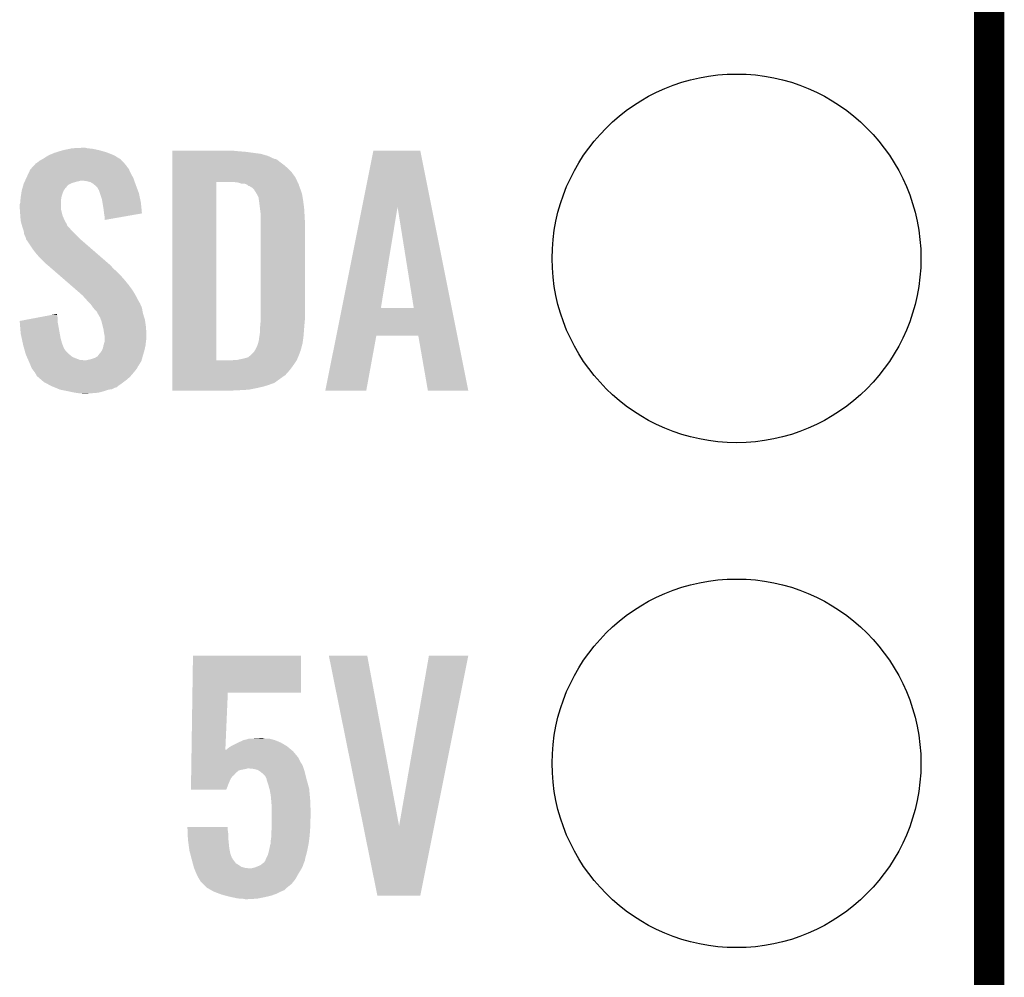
# Model space of a CAD drawing. Extents: x -1.3 to 24.2, y -3.9 to 39.7.
# Tile 42 of 48: x 19.3 to 24.2, y 21.8 to 26.6. Entities that reach past the tile are written whole.
import ezdxf

# ---------------------------------------------------------------- set-up
doc = ezdxf.new("R2010")
doc.units = 0
doc.layers.get('0').update_dxf_attribs({"linetype": 'CONTINUOUS'})
for name, color, linetype in [('5V_TO_3V3_CLICK_V100_GKO', 14, 'CONTINUOUS'), ('5V_TO_3V3_CLICK_V100_GTO', 12, 'CONTINUOUS'), ('5V_TO_3V3_CLICK_V100_GTS', 13, 'CONTINUOUS')]:
    doc.layers.add(name, color=color, linetype=linetype)

# ---------------------------------------------------------------- blocks, each defined once
blk = doc.blocks.new('ROUND_24')
blk.add_circle((0, 0), 0.9271)

msp = doc.modelspace()

# ---------------------------------------------------------------- linework, layer by layer
at = {"layer": '5V_TO_3V3_CLICK_V100_GKO', "const_width": 0.1524}
msp.add_lwpolyline([(24.13, -1.27), (24.13, 39.5986)], dxfattribs=at)
at = {"layer": '5V_TO_3V3_CLICK_V100_GTO'}
for points in [[(19.439126, 25.9334), (19.47164, 25.94356), (19.692622, 25.9334), (19.65706, 25.94356)], [(19.47164, 25.94356), (19.507836, 25.95118), (19.65706, 25.94356), (19.6215, 25.95118)], [(19.507836, 25.95118), (19.519902, 25.95372), (19.6215, 25.95118), (19.596102, 25.95372)], [(19.519902, 25.95372), (19.5707, 25.95626), (19.596102, 25.95372), (19.585942, 25.95626)], [(20.02284, 25.93848), (20.022842, 25.94102), (20.3581, 25.93848), (20.3327, 25.94102)], [(20.977338, 25.658948), (21.033754, 25.941002), (21.32637, 25.658948), (21.269964, 25.941002)], [(21.033754, 25.941002), (21.033758, 25.94102), (21.269964, 25.941002), (21.033758, 25.94102)], [(19.354802, 25.890222), (19.36813, 25.897838), (19.770724, 25.890222), (19.763742, 25.897838)], [(19.36813, 25.897838), (19.37258, 25.90038), (19.763742, 25.897838), (19.759612, 25.90038)], [(19.37258, 25.90038), (19.40052, 25.91816), (19.759612, 25.90038), (19.73072, 25.91816)], [(19.40052, 25.91816), (19.430998, 25.93086), (19.73072, 25.91816), (19.698972, 25.93086)], [(19.430998, 25.93086), (19.439126, 25.9334), (19.698972, 25.93086), (19.692622, 25.9334)], [(20.02284, 25.93594), (20.02284, 25.93848), (20.39112, 25.93594), (20.3581, 25.93848)], [(20.02284, 25.92578), (20.02284, 25.93594), (20.467322, 25.92578), (20.39112, 25.93594)], [(20.02284, 25.91562), (20.02284, 25.92578), (20.502882, 25.91562), (20.467322, 25.92578)], [(20.02284, 25.90038), (20.02284, 25.91562), (20.535904, 25.90038), (20.502882, 25.91562)], [(20.02284, 25.900378), (20.02284, 25.90038), (20.540984, 25.900378), (20.535904, 25.90038)], [(20.02284, 25.8953), (20.02284, 25.900378), (20.55114, 25.8953), (20.540984, 25.900378)], [(20.02284, 25.88514), (20.02284, 25.8953), (20.56384, 25.88514), (20.55114, 25.8953)], [(19.301968, 25.8318), (19.309082, 25.84704), (19.812, 25.8318), (19.805468, 25.84704)], [(19.309082, 25.84704), (19.311408, 25.849578), (19.805468, 25.84704), (19.80438, 25.849578)], [(19.311408, 25.849578), (19.323052, 25.86228), (19.80438, 25.849578), (19.79422, 25.86228)], [(19.323052, 25.86228), (19.327704, 25.867356), (19.79422, 25.86228), (19.791682, 25.867356)], [(19.327704, 25.867356), (19.337024, 25.877522), (19.791682, 25.867356), (19.782364, 25.877522)], [(19.337024, 25.877522), (19.3421, 25.88006), (19.782364, 25.877522), (19.780038, 25.88006)], [(19.3421, 25.88006), (19.354802, 25.890222), (19.780038, 25.88006), (19.770724, 25.890222)], [(20.02284, 25.8699), (20.02284, 25.88514), (20.58416, 25.8699), (20.56384, 25.88514)], [(20.02284, 25.854662), (20.02284, 25.8699), (20.60194, 25.854662), (20.58416, 25.8699)], [(20.02284, 25.834338), (20.02284, 25.854662), (20.62226, 25.834338), (20.60194, 25.854662)], [(19.283092, 25.79116), (19.288954, 25.803858), (19.831776, 25.79116), (19.82724, 25.803858)], [(19.288954, 25.803858), (19.2913, 25.80894), (19.82724, 25.803858), (19.82447, 25.80894)], [(19.2913, 25.80894), (19.301968, 25.8318), (19.82447, 25.80894), (19.812, 25.8318)], [(20.022838, 25.806398), (20.02284, 25.834338), (20.64258, 25.806398), (20.62226, 25.834338)], [(20.022838, 25.78354), (20.022838, 25.806398), (20.652974, 25.78354), (20.64258, 25.806398)], [(19.2659, 25.740362), (19.270252, 25.755596), (19.47672, 25.740362), (19.48688, 25.755596)], [(19.270252, 25.755596), (19.270976, 25.758134), (19.48688, 25.755596), (19.491946, 25.758134)], [(19.270976, 25.758134), (19.271702, 25.760674), (19.491946, 25.758134), (19.49196, 25.760674)], [(19.271702, 25.760674), (19.274606, 25.770838), (19.49196, 25.760674), (19.50212, 25.770838)], [(19.274606, 25.770838), (19.27606, 25.775922), (19.50212, 25.770838), (19.512284, 25.775922)], [(19.27606, 25.775922), (19.27723, 25.77846), (19.512284, 25.775922), (19.51736, 25.77846)], [(19.27723, 25.77846), (19.280748, 25.78608), (19.51736, 25.77846), (19.54276, 25.78608)], [(19.280748, 25.78608), (19.28192, 25.78862), (19.54276, 25.78608), (19.555458, 25.78862)], [(19.28192, 25.78862), (19.283092, 25.791158), (19.555458, 25.78862), (19.563078, 25.791158)], [(19.283092, 25.791158), (19.283092, 25.79116), (19.563078, 25.791158), (19.570698, 25.79116)], [(19.591018, 25.78862), (19.570698, 25.79116), (19.832684, 25.78862), (19.831776, 25.79116)], [(19.611338, 25.783542), (19.591018, 25.78862), (19.834498, 25.783542), (19.832684, 25.78862)], [(19.624038, 25.775922), (19.611338, 25.783542), (19.837218, 25.775922), (19.834498, 25.783542)], [(19.633566, 25.7683), (19.624038, 25.775922), (19.83994, 25.7683), (19.837218, 25.775922)], [(19.636738, 25.765762), (19.633566, 25.7683), (19.840892, 25.765762), (19.83994, 25.7683)], [(19.646898, 25.7556), (19.636738, 25.765762), (19.844704, 25.7556), (19.840892, 25.765762)], [(19.651978, 25.745444), (19.646898, 25.7556), (19.848512, 25.745444), (19.844704, 25.7556)], [(19.654514, 25.742906), (19.651978, 25.745444), (19.849464, 25.742906), (19.848512, 25.745444)], [(19.65452, 25.740364), (19.654514, 25.742906), (19.850416, 25.740364), (19.849464, 25.742906)], [(20.022822, 24.886942), (20.022838, 25.78354), (20.2438, 24.886942), (20.243822, 25.78354)], [(20.355562, 25.780998), (20.335238, 25.78354), (20.65413, 25.780998), (20.652974, 25.78354)], [(20.36318, 25.77846), (20.355562, 25.780998), (20.655282, 25.77846), (20.65413, 25.780998)], [(20.370804, 25.77592), (20.36318, 25.77846), (20.657818, 25.77592), (20.655282, 25.77846)], [(20.386044, 25.775918), (20.370804, 25.77592), (20.65782, 25.775918), (20.657818, 25.77592)], [(20.386054, 25.775914), (20.386044, 25.775918), (20.657822, 25.775914), (20.65782, 25.775918)], [(20.39874, 25.770836), (20.386054, 25.775914), (20.659092, 25.770836), (20.657822, 25.775914)], [(20.403824, 25.765758), (20.39874, 25.770836), (20.660362, 25.765758), (20.659092, 25.770836)], [(20.408904, 25.76322), (20.403824, 25.765758), (20.661314, 25.76322), (20.660362, 25.765758)], [(20.411444, 25.763218), (20.408904, 25.76322), (20.661316, 25.763218), (20.661314, 25.76322)], [(20.424142, 25.755598), (20.411444, 25.763218), (20.664172, 25.755598), (20.661316, 25.763218)], [(20.4343, 25.74544), (20.424142, 25.755598), (20.66798, 25.74544), (20.664172, 25.755598)], [(20.4343, 25.745438), (20.4343, 25.74544), (20.667982, 25.745438), (20.66798, 25.74544)], [(20.446998, 25.72512), (20.4343, 25.745438), (20.674754, 25.72512), (20.667982, 25.745438)], [(19.25828, 25.679402), (19.259896, 25.697178), (19.46402, 25.679402), (19.46402, 25.697178)], [(19.259896, 25.697178), (19.26082, 25.70734), (19.46402, 25.697178), (19.465712, 25.70734)], [(19.26082, 25.70734), (19.2616, 25.71242), (19.465712, 25.70734), (19.46656, 25.71242)], [(19.2616, 25.71242), (19.263946, 25.727662), (19.46656, 25.71242), (19.47164, 25.727662)], [(19.263946, 25.727662), (19.265898, 25.74036), (19.47164, 25.727662), (19.47672, 25.74036)], [(19.265898, 25.74036), (19.2659, 25.740362), (19.47672, 25.74036), (19.47672, 25.740362)], [(19.658756, 25.727658), (19.65452, 25.740364), (19.85518, 25.727658), (19.850416, 25.740364)], [(19.669758, 25.694642), (19.658756, 25.727658), (19.862132, 25.694642), (19.85518, 25.727658)], [(19.6723, 25.679398), (19.669758, 25.694642), (19.86534, 25.679398), (19.862132, 25.694642)], [(20.448268, 25.72258), (20.446998, 25.72512), (20.6756, 25.72258), (20.674754, 25.72512)], [(20.45716, 25.704796), (20.448268, 25.72258), (20.678564, 25.704796), (20.6756, 25.72258)], [(20.45716, 25.70226), (20.45716, 25.704796), (20.678988, 25.70226), (20.678564, 25.704796)], [(20.458612, 25.6921), (20.45716, 25.70226), (20.68068, 25.6921), (20.678988, 25.70226)], [(19.25574, 25.656538), (19.255742, 25.671782), (19.46402, 25.656538), (19.46402, 25.671782)], [(19.256648, 25.643838), (19.25574, 25.656538), (19.46402, 25.643838), (19.46402, 25.656538)], [(19.255742, 25.671782), (19.25828, 25.679402), (19.46402, 25.671782), (19.46402, 25.679402)], [(19.25828, 25.62098), (19.256648, 25.643838), (19.469736, 25.62098), (19.46402, 25.643838)], [(19.67738, 25.64892), (19.6723, 25.679398), (19.868232, 25.64892), (19.86534, 25.679398)], [(19.67992, 25.626058), (19.67738, 25.64892), (19.8704, 25.626058), (19.868232, 25.64892)], [(20.4597, 25.68448), (20.458612, 25.6921), (20.681696, 25.68448), (20.68068, 25.6921)], [(20.46351, 25.654), (20.4597, 25.68448), (20.68576, 25.654), (20.681696, 25.68448)], [(20.46732, 25.623518), (20.46351, 25.654), (20.687666, 25.623518), (20.68576, 25.654)], [(20.875762, 25.151106), (20.977338, 25.658948), (21.071844, 25.151106), (21.155642, 25.658948)], [(21.236914, 25.15108), (21.155642, 25.658948), (21.427932, 25.15108), (21.32637, 25.658948)], [(19.258868, 25.613358), (19.25828, 25.62098), (19.47164, 25.613358), (19.469736, 25.62098)], [(19.26082, 25.587962), (19.258868, 25.613358), (19.483364, 25.587962), (19.47164, 25.613358)], [(19.679922, 25.626056), (19.67992, 25.626058), (19.8704, 25.626056), (19.8704, 25.626058)], [(19.68246, 25.610822), (19.679922, 25.626056), (19.783612, 25.610822), (19.8704, 25.626056)], [(19.68246, 25.593066), (19.68246, 25.610822), (19.68246, 25.593066), (19.783612, 25.610822)], [(20.46732, 25.61336), (20.46732, 25.623518), (20.6883, 25.61336), (20.687666, 25.623518)], [(20.46732, 25.565102), (20.46732, 25.61336), (20.69084, 25.565102), (20.6883, 25.61336)], [(19.2629, 25.58034), (19.26082, 25.587962), (19.486882, 25.58034), (19.483364, 25.587962)], [(19.263594, 25.577796), (19.2629, 25.58034), (19.489422, 25.577796), (19.486882, 25.58034)], [(19.26498, 25.572718), (19.263594, 25.577796), (19.49196, 25.572718), (19.489422, 25.577796)], [(19.267058, 25.565098), (19.26498, 25.572718), (19.494504, 25.565098), (19.49196, 25.572718)], [(19.268442, 25.56002), (19.267058, 25.565098), (19.499582, 25.56002), (19.494504, 25.565098)], [(19.270136, 25.554938), (19.268442, 25.56002), (19.504662, 25.554938), (19.499582, 25.56002)], [(19.274368, 25.54224), (19.270136, 25.554938), (19.51482, 25.54224), (19.504662, 25.554938)], [(20.46732, 25.10282), (20.46732, 25.565102), (20.69084, 25.10282), (20.69084, 25.565102)], [(19.276058, 25.537162), (19.274368, 25.54224), (19.519898, 25.537162), (19.51482, 25.54224)], [(19.2786, 25.519384), (19.276058, 25.537162), (19.537676, 25.519384), (19.519898, 25.537162)], [(19.28622, 25.504142), (19.2786, 25.519384), (19.552918, 25.504142), (19.537676, 25.519384)], [(19.288126, 25.49652), (19.28622, 25.504142), (19.56054, 25.49652), (19.552918, 25.504142)], [(19.288758, 25.493986), (19.288126, 25.49652), (19.563464, 25.493986), (19.56054, 25.49652)], [(19.291298, 25.491442), (19.288758, 25.493986), (19.5664, 25.491442), (19.563464, 25.493986)], [(19.32178, 25.44572), (19.291298, 25.491442), (19.619158, 25.44572), (19.5664, 25.491442)], [(19.33956, 25.422858), (19.32178, 25.44572), (19.645536, 25.422858), (19.619158, 25.44572)], [(19.35734, 25.40254), (19.33956, 25.422858), (19.668982, 25.40254), (19.645536, 25.422858)], [(19.38528, 25.374602), (19.35734, 25.40254), (19.701218, 25.374602), (19.668982, 25.40254)], [(19.395438, 25.36698), (19.38528, 25.374602), (19.710012, 25.36698), (19.701218, 25.374602)], [(19.397976, 25.364442), (19.395438, 25.36698), (19.71294, 25.364442), (19.710012, 25.36698)], [(19.39798, 25.364438), (19.397976, 25.364442), (19.712944, 25.364438), (19.71294, 25.364442)], [(19.400912, 25.361898), (19.39798, 25.364438), (19.715482, 25.361898), (19.712944, 25.364438)], [(19.415566, 25.349198), (19.400912, 25.361898), (19.725642, 25.349198), (19.715482, 25.361898)], [(19.430216, 25.336502), (19.415566, 25.349198), (19.740878, 25.336502), (19.725642, 25.349198)], [(19.453664, 25.31618), (19.430216, 25.336502), (19.7612, 25.31618), (19.740878, 25.336502)], [(19.480042, 25.29332), (19.453664, 25.31618), (19.78152, 25.29332), (19.7612, 25.31618)], [(19.51228, 25.26538), (19.480042, 25.29332), (19.80438, 25.26538), (19.78152, 25.29332)], [(19.54452, 25.23744), (19.51228, 25.26538), (19.824702, 25.23744), (19.80438, 25.26538)], [(19.55038, 25.23236), (19.54452, 25.23744), (19.827666, 25.23236), (19.824702, 25.23744)], [(19.57324, 25.21204), (19.55038, 25.23236), (19.839518, 25.21204), (19.827666, 25.23236)], [(19.577756, 25.20696), (19.57324, 25.21204), (19.84248, 25.20696), (19.839518, 25.21204)], [(19.591302, 25.191722), (19.577756, 25.20696), (19.8501, 25.191722), (19.84248, 25.20696)], [(19.59356, 25.18918), (19.591302, 25.191722), (19.851554, 25.18918), (19.8501, 25.191722)], [(19.608802, 25.173938), (19.59356, 25.18918), (19.86026, 25.173938), (19.851554, 25.18918)], [(19.611338, 25.171402), (19.608802, 25.173938), (19.861388, 25.171402), (19.86026, 25.173938)], [(19.62404, 25.15362), (19.611338, 25.171402), (19.869292, 25.15362), (19.861388, 25.171402)], [(19.626074, 25.151078), (19.62404, 25.15362), (19.87042, 25.151078), (19.869292, 25.15362)], [(19.634198, 25.140922), (19.626074, 25.151078), (19.872268, 25.140922), (19.87042, 25.151078)], [(20.847814, 25.01138), (20.875756, 25.15108), (21.45587, 25.01138), (21.427932, 25.15108)], [(20.875756, 25.15108), (20.875762, 25.151106), (21.236914, 25.15108), (21.071844, 25.151106)], [(19.25576, 25.085044), (19.349776, 25.102818), (19.44624, 25.085044), (19.44624, 25.102818)], [(19.349776, 25.102818), (19.416954, 25.115518), (19.44624, 25.102818), (19.4437, 25.115518)], [(19.416954, 25.115518), (19.4437, 25.120574), (19.4437, 25.115518), (19.4437, 25.120574)], [(19.644356, 25.130762), (19.634198, 25.140922), (19.874114, 25.130762), (19.872268, 25.140922)], [(19.6469, 25.123144), (19.644356, 25.130762), (19.8755, 25.123144), (19.874114, 25.130762)], [(19.646906, 25.123138), (19.6469, 25.123144), (19.8755, 25.123138), (19.8755, 25.123144)], [(19.649438, 25.1206), (19.646906, 25.123138), (19.876282, 25.1206), (19.8755, 25.123138)], [(19.6596, 25.102822), (19.649438, 25.1206), (19.881752, 25.102822), (19.876282, 25.1206)], [(19.664364, 25.090118), (19.6596, 25.102822), (19.88566, 25.090118), (19.881752, 25.102822)], [(20.46732, 25.08504), (20.46732, 25.10282), (20.689062, 25.08504), (20.69084, 25.10282)], [(19.255964, 25.082498), (19.25576, 25.085044), (19.44624, 25.082498), (19.44624, 25.085044)], [(19.26082, 25.02154), (19.255964, 25.082498), (19.457324, 25.02154), (19.44624, 25.082498)], [(19.667218, 25.082502), (19.664364, 25.090118), (19.88675, 25.082502), (19.88566, 25.090118)], [(19.674206, 25.05456), (19.667218, 25.082502), (19.89074, 25.05456), (19.88675, 25.082502)], [(19.67738, 25.04186), (19.674206, 25.05456), (19.891534, 25.04186), (19.89074, 25.05456)], [(20.46478, 25.057102), (20.466626, 25.07742), (20.686606, 25.057102), (20.6883, 25.07742)], [(20.46478, 25.04694), (20.46478, 25.057102), (20.68576, 25.04694), (20.686606, 25.057102)], [(20.466626, 25.07742), (20.46732, 25.08504), (20.6883, 25.07742), (20.689062, 25.08504)], [(19.26579, 24.99868), (19.26082, 25.02154), (19.46148, 24.99868), (19.457324, 25.02154)], [(19.67992, 25.02408), (19.67738, 25.04186), (19.892646, 25.02408), (19.891534, 25.04186)], [(19.681952, 25.013922), (19.67992, 25.02408), (19.89328, 25.013922), (19.892646, 25.02408)], [(19.68246, 25.011382), (19.681952, 25.013922), (19.89328, 25.011382), (19.89328, 25.013922)], [(19.68246, 24.998678), (19.68246, 25.011382), (19.89328, 24.998678), (19.89328, 25.011382)], [(20.459698, 24.991056), (20.4597, 25.001218), (20.68051, 24.991056), (20.681864, 25.001218)], [(20.4597, 25.001218), (20.461392, 25.01138), (20.681864, 25.001218), (20.68322, 25.01138)], [(20.461392, 25.01138), (20.46224, 25.01646), (20.68322, 25.01138), (20.683582, 25.01646)], [(20.46224, 25.01646), (20.46478, 25.03424), (20.683582, 25.01646), (20.684852, 25.03424)], [(20.46478, 25.03424), (20.46478, 25.04694), (20.684852, 25.03424), (20.68576, 25.04694)], [(20.792444, 24.734546), (20.84781, 25.011362), (20.998166, 24.734546), (21.048976, 25.011362)], [(20.84781, 25.011362), (20.847814, 25.01138), (21.048976, 25.011362), (21.259782, 25.01138)], [(21.308056, 24.734538), (21.259782, 25.01138), (21.511232, 24.734538), (21.45587, 25.01138)], [(19.271864, 24.970738), (19.26579, 24.99868), (19.4691, 24.970738), (19.46148, 24.99868)], [(19.27352, 24.963118), (19.271864, 24.970738), (19.47215, 24.963118), (19.4691, 24.970738)], [(19.278458, 24.94534), (19.27352, 24.963118), (19.479264, 24.94534), (19.47215, 24.963118)], [(19.66976, 24.937722), (19.67484, 24.950422), (19.88312, 24.937722), (19.885942, 24.950422)], [(19.67484, 24.950422), (19.67687, 24.96058), (19.885942, 24.950422), (19.8882, 24.96058)], [(19.67687, 24.96058), (19.67738, 24.96312), (19.8882, 24.96058), (19.888482, 24.96312)], [(19.67738, 24.96312), (19.68246, 24.980902), (19.888482, 24.96312), (19.890456, 24.980902)], [(19.68246, 24.983442), (19.68246, 24.998678), (19.89074, 24.983442), (19.89328, 24.998678)], [(19.68246, 24.980902), (19.68246, 24.983442), (19.890456, 24.980902), (19.89074, 24.983442)], [(20.437118, 24.935178), (20.447, 24.952958), (20.667978, 24.935178), (20.67272, 24.952958)], [(20.447, 24.952958), (20.45208, 24.965658), (20.67272, 24.952958), (20.676106, 24.965658)], [(20.45208, 24.965658), (20.454256, 24.973278), (20.676106, 24.965658), (20.67814, 24.973278)], [(20.454256, 24.973278), (20.45716, 24.983436), (20.67814, 24.973278), (20.679494, 24.983436)], [(20.45716, 24.985976), (20.459698, 24.991056), (20.679832, 24.985976), (20.68051, 24.991056)], [(20.45716, 24.983436), (20.45716, 24.985976), (20.679494, 24.983436), (20.679832, 24.985976)], [(19.279164, 24.9428), (19.278458, 24.94534), (19.4818, 24.9428), (19.479264, 24.94534)], [(19.281282, 24.935178), (19.279164, 24.9428), (19.486882, 24.935178), (19.4818, 24.9428)], [(19.286218, 24.9174), (19.281282, 24.935178), (19.50466, 24.9174), (19.486882, 24.935178)], [(19.291776, 24.9047), (19.286218, 24.9174), (19.519902, 24.9047), (19.50466, 24.9174)], [(19.29511, 24.89708), (19.291776, 24.9047), (19.53768, 24.89708), (19.519902, 24.9047)], [(19.634202, 24.89962), (19.646902, 24.907244), (19.872036, 24.89962), (19.874114, 24.907244)], [(19.646902, 24.907244), (19.65071, 24.91232), (19.874114, 24.907244), (19.8755, 24.91232)], [(19.65071, 24.91232), (19.654522, 24.9174), (19.8755, 24.91232), (19.877022, 24.9174)], [(19.654522, 24.9174), (19.6596, 24.92248), (19.877022, 24.9174), (19.878546, 24.92248)], [(19.6596, 24.92248), (19.66976, 24.93772), (19.878546, 24.92248), (19.883118, 24.93772)], [(19.66976, 24.93772), (19.66976, 24.937722), (19.883118, 24.93772), (19.88312, 24.937722)], [(20.386042, 24.89708), (20.403818, 24.902158), (20.65274, 24.89708), (20.655278, 24.902158)], [(20.403818, 24.902158), (20.40382, 24.90216), (20.655278, 24.902158), (20.65528, 24.90216)], [(20.40382, 24.90216), (20.416518, 24.912318), (20.65528, 24.90216), (20.659186, 24.912318)], [(20.416518, 24.912318), (20.434298, 24.9301), (20.659186, 24.912318), (20.666024, 24.9301)], [(20.434298, 24.9301), (20.437118, 24.935178), (20.666024, 24.9301), (20.667978, 24.935178)], [(19.298444, 24.88946), (19.29511, 24.89708), (19.558002, 24.88946), (19.53768, 24.89708)], [(19.299556, 24.88692), (19.298444, 24.88946), (19.583398, 24.88692), (19.558002, 24.88946)], [(19.300668, 24.884378), (19.299556, 24.88692), (19.86788, 24.884378), (19.868572, 24.88692)], [(19.304, 24.87676), (19.300668, 24.884378), (19.863308, 24.87676), (19.86788, 24.884378)], [(19.31141, 24.858978), (19.304, 24.87676), (19.852638, 24.858978), (19.863308, 24.87676)], [(19.31247, 24.856436), (19.31141, 24.858978), (19.850098, 24.856436), (19.852638, 24.858978)], [(19.3167, 24.84628), (19.31247, 24.856436), (19.845018, 24.84628), (19.850098, 24.856436)], [(19.588482, 24.88692), (19.59864, 24.88946), (19.868572, 24.88692), (19.869264, 24.88946)], [(19.59864, 24.88946), (19.61134, 24.892002), (19.869264, 24.88946), (19.869958, 24.892002)], [(19.61134, 24.892002), (19.634202, 24.89962), (19.869958, 24.892002), (19.872036, 24.89962)], [(20.02282, 24.83612), (20.022822, 24.85644), (20.6121, 24.83612), (20.62734, 24.85644)], [(20.022822, 24.88692), (20.022822, 24.886942), (20.322538, 24.88692), (20.2438, 24.886942)], [(20.022822, 24.87422), (20.022822, 24.88692), (20.64004, 24.87422), (20.648506, 24.88692)], [(20.022822, 24.85644), (20.022822, 24.87422), (20.62734, 24.85644), (20.64004, 24.87422)], [(20.322538, 24.88692), (20.337754, 24.889456), (20.648506, 24.88692), (20.650198, 24.889456)], [(20.337754, 24.889456), (20.337778, 24.88946), (20.650198, 24.889456), (20.650198, 24.88946)], [(20.350478, 24.88946), (20.386032, 24.897078), (20.650198, 24.88946), (20.65274, 24.897078)], [(20.386032, 24.897078), (20.386042, 24.89708), (20.65274, 24.897078), (20.65274, 24.89708)], [(19.32432, 24.83612), (19.3167, 24.84628), (19.8374, 24.83612), (19.845018, 24.84628)], [(19.33194, 24.82596), (19.32432, 24.83612), (19.828932, 24.82596), (19.8374, 24.83612)], [(19.334988, 24.82088), (19.33194, 24.82596), (19.8247, 24.82088), (19.828932, 24.82596)], [(19.33956, 24.813258), (19.334988, 24.82088), (19.818166, 24.813258), (19.8247, 24.82088)], [(19.342098, 24.808184), (19.33956, 24.813258), (19.813818, 24.808184), (19.818166, 24.813258)], [(19.348032, 24.803098), (19.342098, 24.808184), (19.80946, 24.803098), (19.813818, 24.808184)], [(19.365808, 24.78786), (19.348032, 24.803098), (19.791682, 24.78786), (19.80946, 24.803098)], [(20.02282, 24.81326), (20.02282, 24.83612), (20.591778, 24.81326), (20.6121, 24.83612)], [(20.02282, 24.79548), (20.02282, 24.81326), (20.56638, 24.79548), (20.591778, 24.81326)], [(19.37766, 24.7777), (19.365808, 24.78786), (19.778134, 24.7777), (19.791682, 24.78786)], [(19.387186, 24.77262), (19.37766, 24.7777), (19.77136, 24.77262), (19.778134, 24.7777)], [(19.41576, 24.75738), (19.387186, 24.77262), (19.7496, 24.75738), (19.77136, 24.77262)], [(19.421954, 24.75483), (19.41576, 24.75738), (19.74596, 24.75483), (19.7496, 24.75738)], [(19.428108, 24.752296), (19.421954, 24.75483), (19.745942, 24.752296), (19.74596, 24.75483)], [(20.02282, 24.77516), (20.02282, 24.79548), (20.538438, 24.77516), (20.56638, 24.79548)], [(20.02282, 24.77262), (20.02282, 24.77516), (20.533358, 24.77262), (20.538438, 24.77516)], [(20.02282, 24.77008), (20.02282, 24.77262), (20.52574, 24.77008), (20.533358, 24.77262)], [(20.02282, 24.76246), (20.02282, 24.77008), (20.505422, 24.76246), (20.52574, 24.77008)], [(20.02282, 24.75484), (20.02282, 24.76246), (20.48002, 24.75484), (20.505422, 24.76246)], [(20.02282, 24.74722), (20.02282, 24.75484), (20.447, 24.74722), (20.48002, 24.75484)], [(19.434268, 24.74976), (19.428108, 24.752296), (19.735798, 24.74976), (19.745942, 24.752296)], [(19.452774, 24.74214), (19.434268, 24.74976), (19.720556, 24.74214), (19.735798, 24.74976)], [(19.458938, 24.739602), (19.452774, 24.74214), (19.702804, 24.739602), (19.720556, 24.74214)], [(19.458958, 24.739598), (19.458938, 24.739602), (19.702778, 24.739598), (19.702804, 24.739602)], [(19.497032, 24.731982), (19.458958, 24.739598), (19.67992, 24.731982), (19.702778, 24.739598)], [(19.49704, 24.73198), (19.497032, 24.731982), (19.679912, 24.73198), (19.67992, 24.731982)], [(19.532602, 24.72436), (19.49704, 24.73198), (19.651978, 24.72436), (19.679912, 24.73198)], [(19.55038, 24.72182), (19.532602, 24.72436), (19.6215, 24.72182), (19.651978, 24.72436)], [(19.573238, 24.71928), (19.563078, 24.72182), (19.588482, 24.71928), (19.6215, 24.72182)], [(20.02282, 24.7396), (20.02282, 24.74722), (20.4089, 24.7396), (20.447, 24.74722)], [(20.02282, 24.73706), (20.02282, 24.7396), (20.36572, 24.73706), (20.4089, 24.7396)], [(20.02282, 24.734542), (20.02282, 24.73706), (20.31536, 24.734542), (20.36572, 24.73706)], [(20.31492, 24.73452), (20.02282, 24.734542), (20.31492, 24.73452), (20.31536, 24.734542)], [(20.998162, 24.73452), (20.792444, 24.734546), (20.998162, 24.73452), (20.998166, 24.734546)], [(21.511234, 24.73452), (21.511232, 24.734538), (21.511234, 24.73452), (21.308056, 24.734538)], [(20.124176, 23.2156), (20.12698, 23.400998), (20.670498, 23.2156), (20.67052, 23.400998)], [(20.12698, 23.400998), (20.126982, 23.40102), (20.67052, 23.400998), (20.126982, 23.40102)], [(20.810248, 23.401002), (20.810244, 23.401018), (21.003264, 23.401002), (20.810244, 23.401018)], [(20.983202, 22.54516), (20.810248, 23.401002), (21.163302, 22.54516), (21.003264, 23.401002)], [(21.163302, 22.54516), (21.313152, 23.400994), (21.340074, 22.54516), (21.511256, 23.400994)], [(21.313152, 23.400994), (21.313158, 23.40102), (21.511256, 23.400994), (21.313158, 23.40102)], [(20.119834, 22.92858), (20.124176, 23.215578), (20.289778, 22.92858), (20.30222, 23.215578)], [(20.124176, 23.215578), (20.124176, 23.2156), (20.30222, 23.215578), (20.670498, 23.2156)], [(20.365724, 22.969222), (20.380962, 22.97684), (20.556726, 22.969222), (20.538442, 22.97684)], [(20.380962, 22.97684), (20.39366, 22.979382), (20.538442, 22.97684), (20.529124, 22.979382)], [(20.39366, 22.979382), (20.408904, 22.98446), (20.529124, 22.979382), (20.510504, 22.98446)], [(20.42668, 22.98446), (20.467318, 22.987), (20.487642, 22.98446), (20.477482, 22.987)], [(20.119258, 22.890476), (20.119718, 22.920958), (20.655282, 22.890476), (20.629882, 22.920958)], [(20.119718, 22.920958), (20.119758, 22.92354), (20.629882, 22.920958), (20.626784, 22.92354)], [(20.119758, 22.92354), (20.119834, 22.92858), (20.28956, 22.92354), (20.2946, 22.92858)], [(20.28956, 22.92354), (20.289778, 22.92858), (20.626784, 22.92354), (20.620736, 22.92858)], [(20.2946, 22.92858), (20.309842, 22.941282), (20.620736, 22.92858), (20.605494, 22.941282)], [(20.309842, 22.941282), (20.318982, 22.94636), (20.605494, 22.941282), (20.5994, 22.94636)], [(20.318982, 22.94636), (20.3327, 22.95398), (20.5994, 22.94636), (20.586338, 22.95398)], [(20.3327, 22.95398), (20.353022, 22.96414), (20.586338, 22.95398), (20.568922, 22.96414)], [(20.353022, 22.96414), (20.363184, 22.96922), (20.568922, 22.96414), (20.55673, 22.96922)], [(20.363184, 22.96922), (20.365724, 22.969222), (20.55673, 22.96922), (20.556726, 22.969222)], [(20.11895, 22.870162), (20.119258, 22.890476), (20.66544, 22.870162), (20.655282, 22.890476)], [(20.118106, 22.81428), (20.118258, 22.824438), (20.3454, 22.81428), (20.358096, 22.824438)], [(20.118258, 22.824438), (20.118336, 22.82952), (20.358096, 22.824438), (20.38096, 22.82952)], [(20.118336, 22.82952), (20.118374, 22.83206), (20.38096, 22.82952), (20.393658, 22.83206)], [(20.118374, 22.83206), (20.118412, 22.834598), (20.393658, 22.83206), (20.401278, 22.834598)], [(20.118412, 22.8346), (20.118644, 22.84984), (20.68322, 22.8346), (20.67814, 22.84984)], [(20.118412, 22.834598), (20.118412, 22.8346), (20.401278, 22.834598), (20.406362, 22.8346)], [(20.118644, 22.84984), (20.11895, 22.870162), (20.67814, 22.84984), (20.66544, 22.870162)], [(20.431758, 22.83206), (20.406362, 22.8346), (20.684066, 22.83206), (20.68322, 22.8346)], [(20.452078, 22.826982), (20.431758, 22.83206), (20.685758, 22.826982), (20.684066, 22.83206)], [(20.463512, 22.81936), (20.452078, 22.826982), (20.688298, 22.81936), (20.685758, 22.826982)], [(20.117298, 22.76094), (20.117644, 22.783798), (20.3073, 22.76094), (20.31746, 22.783798)], [(20.117644, 22.783798), (20.117798, 22.793958), (20.31746, 22.783798), (20.32508, 22.793958)], [(20.117798, 22.793958), (20.117874, 22.799038), (20.32508, 22.793958), (20.33016, 22.799038)], [(20.117874, 22.799038), (20.117912, 22.801574), (20.33016, 22.799038), (20.335226, 22.801574)], [(20.117912, 22.801574), (20.117952, 22.804114), (20.335226, 22.801574), (20.33524, 22.804114)], [(20.117952, 22.804114), (20.118106, 22.81428), (20.33524, 22.804114), (20.3454, 22.81428)], [(20.46732, 22.81682), (20.463512, 22.81936), (20.688934, 22.81682), (20.688298, 22.81936)], [(20.480018, 22.806662), (20.46732, 22.81682), (20.691474, 22.806662), (20.688934, 22.81682)], [(20.490178, 22.7965), (20.480018, 22.806662), (20.694016, 22.7965), (20.691474, 22.806662)], [(20.49526, 22.78634), (20.490178, 22.7965), (20.696556, 22.78634), (20.694016, 22.7965)], [(20.497798, 22.778722), (20.49526, 22.78634), (20.69846, 22.778722), (20.696556, 22.78634)], [(20.4978, 22.77872), (20.497798, 22.778722), (20.69846, 22.77872), (20.69846, 22.778722)], [(20.4978, 22.776184), (20.4978, 22.77872), (20.699166, 22.776184), (20.69846, 22.77872)], [(20.50542, 22.75332), (20.4978, 22.776184), (20.705516, 22.75332), (20.699166, 22.776184)], [(20.1168, 22.727942), (20.117298, 22.76094), (20.294592, 22.727942), (20.3073, 22.76094)], [(20.294584, 22.72792), (20.1168, 22.727942), (20.294584, 22.72792), (20.294592, 22.727942)], [(20.510964, 22.732998), (20.50542, 22.75332), (20.71116, 22.732998), (20.705516, 22.75332)], [(20.51304, 22.72538), (20.510964, 22.732998), (20.711854, 22.72538), (20.71116, 22.732998)], [(20.51812, 22.69744), (20.51304, 22.72538), (20.714394, 22.69744), (20.711854, 22.72538)], [(20.519968, 22.67712), (20.51812, 22.69744), (20.71624, 22.67712), (20.714394, 22.69744)], [(20.52066, 22.6695), (20.519968, 22.67712), (20.716546, 22.6695), (20.71624, 22.67712)], [(20.5232, 22.63902), (20.52066, 22.6695), (20.717764, 22.63902), (20.716546, 22.6695)], [(20.5232, 22.61362), (20.5232, 22.63902), (20.71878, 22.61362), (20.717764, 22.63902)], [(20.5232, 22.59076), (20.5232, 22.61362), (20.71878, 22.59076), (20.71878, 22.61362)], [(20.5232, 22.565362), (20.5232, 22.59076), (20.71624, 22.565362), (20.71878, 22.59076)], [(20.099042, 22.539938), (20.09904, 22.539958), (20.30222, 22.539938), (20.09904, 22.539958)], [(20.099746, 22.52218), (20.099042, 22.539938), (20.30222, 22.52218), (20.30222, 22.539938)], [(20.52066, 22.51202), (20.522692, 22.53234), (20.714788, 22.51202), (20.71624, 22.53234)], [(20.522692, 22.53234), (20.5232, 22.537418), (20.71624, 22.53234), (20.71624, 22.537418)], [(20.5232, 22.537418), (20.5232, 22.565362), (20.71624, 22.537418), (20.71624, 22.565362)], [(21.054056, 22.194538), (20.983202, 22.54516), (21.269944, 22.194538), (21.340074, 22.54516)], [(20.100452, 22.504398), (20.099746, 22.52218), (20.30476, 22.504398), (20.30222, 22.52218)], [(20.10136, 22.48154), (20.100452, 22.504398), (20.30476, 22.48154), (20.30476, 22.504398)], [(20.10156, 22.47646), (20.10136, 22.48154), (20.305268, 22.47646), (20.30476, 22.48154)], [(20.107796, 22.43074), (20.10156, 22.47646), (20.30984, 22.43074), (20.305268, 22.47646)], [(20.51812, 22.47138), (20.52066, 22.489162), (20.710524, 22.47138), (20.712746, 22.489162)], [(20.52066, 22.49678), (20.52066, 22.51202), (20.7137, 22.49678), (20.714788, 22.51202)], [(20.52066, 22.489162), (20.52066, 22.49678), (20.712746, 22.489162), (20.7137, 22.49678)], [(20.10918, 22.420582), (20.107796, 22.43074), (20.311874, 22.420582), (20.30984, 22.43074)], [(20.508504, 22.41804), (20.515582, 22.45106), (20.701, 22.41804), (20.707602, 22.45106)], [(20.515582, 22.45106), (20.517272, 22.456142), (20.707602, 22.45106), (20.70862, 22.456142)], [(20.517272, 22.456142), (20.51812, 22.458684), (20.70862, 22.456142), (20.708936, 22.458684)], [(20.51812, 22.458684), (20.51812, 22.47138), (20.708936, 22.458684), (20.710524, 22.47138)], [(20.113192, 22.405338), (20.10918, 22.420582), (20.314922, 22.405338), (20.311874, 22.420582)], [(20.11854, 22.38502), (20.113192, 22.405338), (20.322544, 22.38502), (20.314922, 22.405338)], [(20.119208, 22.382476), (20.11854, 22.38502), (20.325082, 22.382476), (20.322544, 22.38502)], [(20.120544, 22.3774), (20.119208, 22.382476), (20.327622, 22.3774), (20.325082, 22.382476)], [(20.12188, 22.37232), (20.120544, 22.3774), (20.331434, 22.37232), (20.327622, 22.3774)], [(20.49187, 22.374856), (20.49272, 22.3774), (20.690838, 22.374856), (20.690838, 22.3774)], [(20.49272, 22.3774), (20.493988, 22.379938), (20.690838, 22.3774), (20.69084, 22.379938)], [(20.493988, 22.379938), (20.502882, 22.397722), (20.69084, 22.379938), (20.695582, 22.397722)], [(20.502882, 22.397722), (20.50796, 22.415498), (20.695582, 22.397722), (20.700322, 22.415498)], [(20.50796, 22.415498), (20.508504, 22.41804), (20.700322, 22.415498), (20.701, 22.41804)], [(20.125944, 22.357078), (20.12188, 22.37232), (20.342864, 22.357078), (20.331434, 22.37232)], [(20.127976, 22.349462), (20.125944, 22.357078), (20.35556, 22.349462), (20.342864, 22.357078)], [(20.130686, 22.339298), (20.127976, 22.349462), (20.3708, 22.339298), (20.35556, 22.349462)], [(20.132038, 22.33422), (20.130686, 22.339298), (20.388582, 22.33422), (20.3708, 22.339298)], [(20.133098, 22.33168), (20.132038, 22.33422), (20.411442, 22.33168), (20.388582, 22.33422)], [(20.135214, 22.326602), (20.133098, 22.33168), (20.67052, 22.326602), (20.673058, 22.33168)], [(20.14474, 22.30374), (20.135214, 22.326602), (20.656802, 22.30374), (20.67052, 22.326602)], [(20.419062, 22.33168), (20.439382, 22.336762), (20.673058, 22.33168), (20.6756, 22.336762)], [(20.439382, 22.336762), (20.464776, 22.34692), (20.6756, 22.336762), (20.68068, 22.34692)], [(20.464776, 22.34692), (20.464782, 22.346922), (20.68068, 22.34692), (20.68068, 22.346922)], [(20.464782, 22.346922), (20.485088, 22.362162), (20.68068, 22.346922), (20.68576, 22.362162)], [(20.485088, 22.362162), (20.4851, 22.36217), (20.68576, 22.362162), (20.685762, 22.36217)], [(20.4851, 22.36217), (20.485106, 22.364706), (20.685762, 22.36217), (20.686776, 22.364706)], [(20.485106, 22.364706), (20.49018, 22.369784), (20.686776, 22.364706), (20.688808, 22.369784)], [(20.49018, 22.369784), (20.49187, 22.374856), (20.688808, 22.369784), (20.690838, 22.374856)], [(20.14601, 22.3012), (20.14474, 22.30374), (20.65528, 22.3012), (20.656802, 22.30374)], [(20.1549, 22.28342), (20.14601, 22.3012), (20.6454, 22.28342), (20.65528, 22.3012)], [(20.157948, 22.278342), (20.1549, 22.28342), (20.64258, 22.278342), (20.6454, 22.28342)], [(20.16252, 22.270718), (20.157948, 22.278342), (20.63648, 22.270718), (20.64258, 22.278342)], [(20.165058, 22.265644), (20.16252, 22.270718), (20.632422, 22.265644), (20.63648, 22.270718)], [(20.177764, 22.252938), (20.165058, 22.265644), (20.622258, 22.252938), (20.632422, 22.265644)], [(20.19554, 22.235162), (20.177764, 22.252938), (20.600036, 22.235162), (20.622258, 22.252938)], [(20.199988, 22.23262), (20.19554, 22.235162), (20.59686, 22.23262), (20.600036, 22.235162)], [(20.21777, 22.222458), (20.199988, 22.23262), (20.586696, 22.222458), (20.59686, 22.23262)], [(20.231098, 22.21484), (20.21777, 22.222458), (20.56892, 22.21484), (20.586696, 22.222458)], [(20.258194, 22.20468), (20.231098, 22.21484), (20.548598, 22.20468), (20.56892, 22.21484)], [(20.27174, 22.1996), (20.258194, 22.20468), (20.534628, 22.1996), (20.548598, 22.20468)], [(20.29079, 22.19452), (20.27174, 22.1996), (20.520658, 22.19452), (20.534628, 22.1996)], [(20.30984, 22.18944), (20.29079, 22.19452), (20.498646, 22.18944), (20.520658, 22.19452)], [(20.321694, 22.1869), (20.30984, 22.18944), (20.48764, 22.1869), (20.498646, 22.18944)], [(20.345402, 22.18182), (20.321694, 22.1869), (20.46224, 22.18182), (20.48764, 22.1869)], [(20.36318, 22.17928), (20.345402, 22.18182), (20.44954, 22.17928), (20.46224, 22.18182)], [(20.388578, 22.17674), (20.375878, 22.17928), (20.403822, 22.17674), (20.44954, 22.17928)], [(21.269942, 22.19452), (21.054056, 22.194538), (21.269942, 22.19452), (21.269944, 22.194538)]]:
    msp.add_solid(points, dxfattribs=at)

# ---------------------------------------------------------------- block references
at = {"layer": '5V_TO_3V3_CLICK_V100_GTS'}
for p in [(22.86, 25.4), (22.86, 22.86)]:
    msp.add_blockref('ROUND_24', p, dxfattribs=at)

doc.saveas('drawing.dxf')
